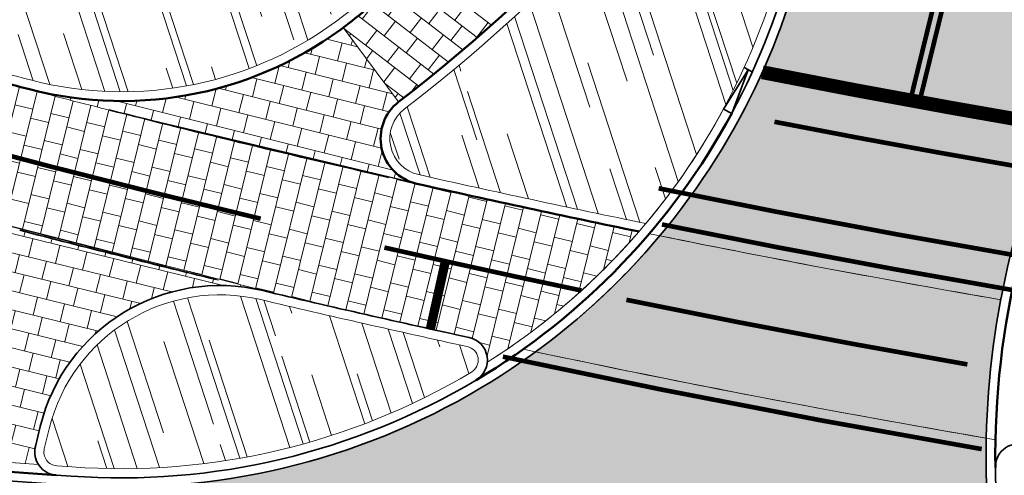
# Model space of a CAD drawing. Header units: metres. Extents: x 196674 to 197628, y 355499 to 356232.
# Tile 109 of 209: x 197041 to 197063, y 355734 to 355743. Entities that reach past the tile are written whole.
import ezdxf

# ---------------------------------------------------------------- set-up
doc = ezdxf.new("R2010")
doc.units = ezdxf.units.M
doc.linetypes.add('VW-30270_STREEP', pattern=[3, 0.3, -2.7])
doc.linetypes.add('VW-5050_STREEP', pattern=[1, 0.5, -0.5])
doc.layers.get('0').update_dxf_attribs({"lineweight": 25})
for name, color, linetype, lineweight, true_color in [('N-WE-VH-GESLOTENVERHARDING_ASFALT_FIETSPAD-A-200', 7, 'Continuous', 5, 0xe98094), ('N-WE-VH-GESLOTENVERHARDING_ASFALT_RIJBAAN-V', 7, 'Continuous', 5, 0xd6d6d6), ('N-WE-VH-GOOT-TEGEL_200x200-G', 7, 'Continuous', 35, 0x00a5a5), ('N-WE-VH-KANTOPSLUITING_OPSLUITBAND_200X250-G', 7, 'Continuous', 50, 0x0029a5), ('N-WE-VH-KANTOPSLUITING_TROTTOIRBAND_180X200-G', 6, 'Continuous', 35, 0xff00ff), ('N-WE-VH-KANTOPSLUITING_VERLAGINGSBAND_TROTTOIRBAND_180 200-G', 6, 'Continuous', 35, 0xff00ff), ('N-WE-VH-OPENVERHARDING_NATUURSTEEN_ZWARTBROEKPLEIN-A', 7, 'Continuous', 20, 0xd9795e), ('N-WE-VH-OPENVERHARDING_TEGEL_200x300_FIETSPAD_ROOD-A', 7, 'Continuous', 5, 0xe04d68), ('N-WE-VW-MARKERING_DWARS_DRIEHOEK-G', 7, 'VW-HAAIETAND50_L', 35, 0xffffff), ('N-WE-VW-MARKERING_DWARS_DRIEHOEK_30-G', 7, 'VW-HAAIETAND30_L', 35, 0xffffff), ('N-WE-VW-MARKERING_DWARS_OVERSTEEK_BLOKSTREEP-G', 7, 'VW-BLOK50', 50, 0xffffff), ('N-WE-VW-MARKERING_DWARS_OVERSTEEK_KANALISATIESTREEP50-G', 7, 'VW-5050_STREEP', 13, 0xffffff), ('N-WE-VW-MARKERING_DWARS_STOPSTREEP-G', 7, 'Continuous', 35, 0xffffff), ('N-WE-VW-MARKERING_DWARS_STOPSTREEP_020-G', 7, 'Continuous', 18, 0xffffff), ('N-WE-VW-MARKERING_LANGS_STREEP_30270_010-G', 7, 'VW-30270_STREEP', 13, 0xffffff), ('N-WE-VW-MARKERING_LANGS_STREEP_DOORGETROKKEN_010-G', 7, 'Continuous', 13, 0xffffff)]:
    doc.layers.add(name, color=color, linetype=linetype, lineweight=lineweight, true_color=true_color)
doc.layers.add('N-WE-VH-HULPLIJN-G', color=40, linetype='Continuous', lineweight=5, plot=False)
doc.layers.add('N-WE-VH-KANTOPSLUITING_ACHTERKANTBAND-G', color=50, linetype='Continuous', lineweight=18)
doc.layers.add('N-WE-VH-MATERIAALGRENS-G', color=7, linetype='Continuous', lineweight=13)
doc.linetypes.add('VW-BLOK50', pattern='A,0,-0.5,[148,NLCS.SHX,S=1,R=0,X=-0.5,Y=0],-0.5', length=1)
doc.linetypes.add('VW-HAAIETAND30_L', pattern='A,0,-0.3,[150,NLCS.SHX,S=0.6,R=0,X=-0.375,Y=-0.15],-0.3', length=0.6)
doc.linetypes.add('VW-HAAIETAND50_L', pattern='A,0,-0.5,[150,NLCS.SHX,S=1,R=0,X=-0.625,Y=-0.25],-0.5', length=1)
pattern_1 = [(288.0600000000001, (197056.2115529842, 355734.4411217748), (2.285864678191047, -2.49423789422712), [21, -2.799999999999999, 6.999999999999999, -1.4]), (288.0600000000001, (197138.0089711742, 355715.2408764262), (1.336245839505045, 1.908269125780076), [4.199999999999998, -0.4619999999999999, 8.399999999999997, -1.05]), (288.0600000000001, (197057.2309859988, 355733.5100705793), (3.148679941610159, -6.630539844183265), [11.2, -1.96, 5.599999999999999, -1.4])]

# ---------------------------------------------------------------- blocks, each defined once
blk = doc.blocks.new('Verloopband')
at = {"flags": 128}
blk.add_lwpolyline([(-0.2763672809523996, 0.9662406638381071), (0, 0), (-0.4622285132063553, 0.8923814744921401)], close=True, dxfattribs=at)

msp = doc.modelspace()

# ---------------------------------------------------------------- hatches: boundary and pattern name
at = {"layer": 'N-WE-VH-GESLOTENVERHARDING_ASFALT_FIETSPAD-A-200'}
h = msp.add_hatch(color=256, dxfattribs=at)
h.dxf.hatch_style = 1
edge = h.paths.add_edge_path()
edge.add_arc((197104.9315986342, 355983.6892297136), 250.000000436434, 258.5167419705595, 260.2353656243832, ccw=False)
edge.add_arc((197043.5147972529, 355748.4608572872), 15.20000000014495, 306.1427282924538, 320.0148294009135, ccw=False)
edge.add_arc((197104.9315986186, 355983.6892296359), 253.0000003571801, 258.0346796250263, 260.280047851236)
edge.add_arc((197080.412527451, 355733.9196014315), 18.20001152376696, 169.2605894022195, 178.7358979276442, ccw=False)
at = {"layer": 'N-WE-VH-GESLOTENVERHARDING_ASFALT_RIJBAAN-V'}
h = msp.add_hatch(color=256, dxfattribs=at)
h.dxf.hatch_style = 1
edge = h.paths.add_edge_path()
edge.add_line((197067.5528328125, 355757.8832528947), (197061.6017039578, 355759.2274201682))
edge.add_line((197061.6017039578, 355759.2274201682), (197059.900633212, 355752.2950714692))
edge.add_arc((197059.2982903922, 355751.9384440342), 0.7000000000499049, -13.786924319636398, 30.62838428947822, ccw=False)
edge.add_line((197059.978122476, 355751.7716257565), (197058.2768653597, 355744.8385175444))
edge.add_arc((197043.5147972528, 355748.4608572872), 15.20000000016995, 331.6538099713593, 346.2130756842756, ccw=False)
edge.add_arc((197043.5147972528, 355748.4608572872), 15.20000000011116, 320.01482940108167, 331.6538099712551, ccw=False)
edge.add_arc((197104.9315986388, 355983.6892297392), 250.0000004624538, 258.5167419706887, 260.2353656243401)
edge.add_arc((197080.4125274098, 355733.9196014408), 18.20001148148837, 166.2136846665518, 169.2605894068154, ccw=False)
edge.add_line((197062.7368359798, 355738.256691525), (197067.5528328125, 355757.8832528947))
h = msp.add_hatch(color=256, dxfattribs=at)
h.dxf.hatch_style = 1
edge = h.paths.add_edge_path()
edge.add_arc((197080.4125159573, 355733.9196029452), 18.19999999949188, 178.7359018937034, 191.1386750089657, ccw=False)
edge.add_arc((197104.9315986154, 355983.6892296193), 253.0000003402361, 258.0346796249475, 260.2800478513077, ccw=False)
edge.add_arc((197043.5147972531, 355748.4608572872), 15.1999999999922, 300.7990631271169, 306.1427282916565, ccw=False)
edge.add_arc((197043.5147972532, 355748.4608572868), 15.19999999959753, 265.9074863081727, 300.79906312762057, ccw=False)
edge.add_line((197042.430017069, 355733.2996155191), (197042.1054888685, 355733.3228353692))
edge.add_line((197042.1054888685, 355733.3228353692), (197041.4637220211, 355729.7121027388))
edge.add_arc((197035.0323880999, 355700.2048503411), 30.20000000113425, 56.592212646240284, 77.70424032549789, ccw=False)
edge.add_arc((197050.9996199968, 355724.4132684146), 1.199999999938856, -13.786924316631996, 56.59221264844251, ccw=False)
edge.add_line((197052.1650464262, 355724.1272942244), (197052.101543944, 355723.8685034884))
edge.add_line((197052.101543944, 355723.8685034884), (197057.7443864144, 355723.079224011))
edge.add_line((197057.7443864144, 355723.079224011), (197067.5753149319, 355721.7041457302))
edge.add_arc((197068.7637457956, 355721.537916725), 1.199999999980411, 94.06841625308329, 172.0375446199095, ccw=False)
edge.add_line((197068.678608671, 355722.7348927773), (197069.2195489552, 355728.9263881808))
edge.add_arc((197093.8786643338, 356028.1118959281), 300.2000000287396, 264.21346760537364, 265.2882847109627, ccw=False)
edge.add_arc((197063.7327536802, 355730.6354698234), 1.200000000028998, 191.1386750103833, 264.2134676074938, ccw=False)
at = {"layer": 'N-WE-VH-OPENVERHARDING_NATUURSTEEN_ZWARTBROEKPLEIN-A'}
h = msp.add_hatch(dxfattribs=at)
h.set_pattern_fill('AVH-NATUURSTEEN-SO', color=256, scale=0.7, angle=258.0600000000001, pattern_type=2)
h.set_pattern_definition(pattern_1)
edge = h.paths.add_edge_path()
edge.add_line((197051.3656007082, 355764.0488189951), (197050.628, 355763.608))
edge.add_line((197050.628, 355763.608), (197047.9288393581, 355762.6055066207))
edge.add_line((197047.9288393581, 355762.6055066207), (197048.1859490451, 355761.9010213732))
edge.add_line((197048.1859490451, 355761.9010213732), (197047.357909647, 355761.5867161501))
edge.add_line((197047.357909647, 355761.5867161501), (197047.083952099, 355762.2917076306))
edge.add_line((197047.083952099, 355762.2917076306), (197043.0971511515, 355760.7196662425))
edge.add_line((197043.0971511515, 355760.7196662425), (197034.2917805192, 355759.5862997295))
edge.add_line((197034.2917805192, 355759.5862997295), (197036.5005057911, 355750.1940145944))
edge.add_arc((197036.8438844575, 355748.7338464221), 1.500000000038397, 2.2233734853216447e-09, 103.2334436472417, ccw=False)
edge.add_arc((197036.8438844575, 355748.7338464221), 1.5, -8.836245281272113, 2.2233734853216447e-09, ccw=False)
edge.add_line((197038.3260815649, 355748.5034299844), (197044.735401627, 355747.5070627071))
edge.add_arc((197047.7354004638, 355747.5044209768), 2.999999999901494, 167.3856206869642, 179.9495466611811, ccw=False)
edge.add_arc((197054.0785033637, 355746.0848979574), 9.500000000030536, 116.2636785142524, 167.3856206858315, ccw=False)
edge.add_line((197049.8747268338, 355754.6041856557), (197054.1231615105, 355756.7005428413))
edge.add_arc((197055.0081670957, 355754.907008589), 2.000000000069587, 96.58588331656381, 116.26367851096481, ccw=False)
edge.add_line((197054.7787823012, 355756.893810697), (197051.3656007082, 355764.0488189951))
edge = h.paths.add_edge_path()
edge.add_line((197066.614875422, 355774.0696264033), (197068.9923283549, 355775.5203606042))
edge.add_arc((197100.4492518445, 355749.6949469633), 40.70000030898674, 139.2507406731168, 140.6147885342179, ccw=False)
edge.add_line((197069.6160133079, 355776.2618705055), (197067.6014116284, 355777.7975994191))
edge.add_line((197067.6014116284, 355777.7975994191), (197064.6263400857, 355774.5495186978))
edge.add_line((197064.6263400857, 355774.5495186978), (197060.9128732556, 355770.5556807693))
edge.add_line((197060.9128732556, 355770.5556807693), (197058.328610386, 355768.5006809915))
edge.add_line((197058.328610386, 355768.5006809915), (197057.156892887, 355767.671697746))
edge.add_line((197057.156892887, 355767.671697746), (197057.4750247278, 355767.2429541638))
edge.add_line((197057.4750247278, 355767.2429541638), (197056.7975112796, 355766.709209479))
edge.add_line((197056.7975112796, 355766.709209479), (197056.4515658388, 355767.1483383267))
edge.add_line((197056.4515658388, 355767.1483383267), (197054.939, 355766.026))
edge.add_line((197054.939, 355766.026), (197051.3656007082, 355764.0488189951))
edge.add_line((197051.3656007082, 355764.0488189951), (197054.7787823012, 355756.893810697))
edge.add_arc((197055.0081670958, 355754.9070085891), 1.99999999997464, -38.963401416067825, 96.58588332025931, ccw=False)
edge.add_line((197056.5632626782, 355753.6493608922), (197053.2625628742, 355749.5680083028))
edge.add_line((197053.2625628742, 355749.5680083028), (197053.9788602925, 355748.9871945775))
edge.add_arc((197026.9483516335, 355770.9050321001), 34.80000000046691, 320.9629410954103, 343.9034970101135)
edge.add_arc((197100.449251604, 355749.6949471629), 41.6999999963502, 144.2305819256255, 163.9034970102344, ccw=False)
edge = h.paths.add_edge_path()
edge.add_line((197053.9788602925, 355748.9871945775), (197053.2625628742, 355749.5680083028))
edge.add_line((197053.2625628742, 355749.5680083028), (197050.0680438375, 355745.6179494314))
edge.add_arc((197047.7354004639, 355747.5044209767), 2.999999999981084, 179.9495466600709, 321.0365985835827, ccw=False)
edge.add_line((197044.735401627, 355747.5070627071), (197038.3260815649, 355748.5034299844))
edge.add_arc((197036.8438844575, 355748.7338464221), 1.499999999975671, 273.55930185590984, 351.16375471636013, ccw=False)
edge.add_line((197036.9370068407, 355747.2367398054), (197035.988231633, 355743.5268327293))
edge.add_arc((196948.4769703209, 355401.339721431), 353.1999999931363, 75.28013884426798, 75.65459321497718, ccw=False)
edge.add_arc((196948.4769703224, 355401.3397214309), 353.1999999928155, 74.96195270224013, 75.28013884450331, ccw=False)
edge.add_arc((197104.8620088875, 355983.4270787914), 249.5287714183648, 254.9617664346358, 255.3048697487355)
edge.add_arc((197043.5413102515, 355749.6054141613), 7.799999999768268, 255.304683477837, 307.9195219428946)
edge.add_arc((197026.9483521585, 355770.9050314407), 34.79999915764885, 307.9195219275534, 308.8872738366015)
edge.add_arc((197026.9483516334, 355770.9050321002), 34.8000000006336, 308.8872738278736, 320.9629410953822)
h = msp.add_hatch(dxfattribs=at)
h.set_pattern_fill('AVH-NATUURSTEEN-SO', color=256, scale=0.7, angle=258.0600000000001, pattern_type=2)
h.set_pattern_definition(pattern_1)
edge = h.paths.add_edge_path()
edge.add_line((197057.8883898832, 355744.9338422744), (197059.5896469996, 355751.8669504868))
edge.add_arc((197059.2982903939, 355751.93844404), 0.2999999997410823, 346.213074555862, 509.6171465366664)
edge.add_arc((197026.9483594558, 355770.9050253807), 37.19998985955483, 307.59184778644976, 329.6171454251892, ccw=False)
edge.add_arc((197050.1295855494, 355740.7947283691), 0.8000000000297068, 127.5918478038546, 257.2858229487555)
edge.add_arc((197104.9979821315, 355983.997491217), 250.1153120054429, 257.2864821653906, 258.4365361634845)
edge.add_arc((197043.514797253, 355748.4608572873), 14.80000000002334, 320.0560764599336, 331.6538099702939)
edge.add_arc((197043.5147972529, 355748.4608572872), 14.80000000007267, 331.6538099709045, 346.2130756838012)
h = msp.add_hatch(dxfattribs=at)
h.set_pattern_fill('AVH-NATUURSTEEN-SO', color=256, scale=0.7, angle=258.0600000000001, pattern_type=2)
h.set_pattern_definition(pattern_1)
edge = h.paths.add_edge_path()
edge.add_arc((197087.4860450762, 355906.3780200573), 199.7999996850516, 255.53309952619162, 256.71157337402, ccw=False)
edge.add_arc((197037.7717323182, 355713.6878880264), 0.7999999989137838, 168.6257112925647, 255.53309887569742, ccw=False)
edge.add_arc((197234.2423743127, 355674.1641969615), 201.2066748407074, 168.2385192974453, 168.6257106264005, ccw=False)
edge.add_arc((197037.5538058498, 355715.116596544), 0.2999999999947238, 64.53051397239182, 168.2385192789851, ccw=False)
edge.add_arc((197031.3183658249, 355702.0257872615), 14.79999999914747, 44.669756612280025, 64.53051397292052, ccw=False)
edge.add_arc((197041.6303403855, 355712.2195687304), 0.300000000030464, -103.28842661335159, 44.66975659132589, ccw=False)
edge = h.paths.add_edge_path()
edge.add_arc((197104.9561581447, 355983.7989933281), 253.3124763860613, 256.6679398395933, 257.7023631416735, ccw=False)
edge.add_arc((197045.6602355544, 355733.6174285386), 3.799999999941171, 76.55535014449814, 166.213075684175)
edge.add_line((197041.9697185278, 355734.5230134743), (197041.8640892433, 355734.0925439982))
edge.add_arc((197042.1554458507, 355734.0210504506), 0.3000000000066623, 166.2130756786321, 265.9074863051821)
edge.add_line((197042.1340357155, 355733.7218154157), (197042.4585639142, 355733.6985955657))
edge.add_arc((197043.5147972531, 355748.4608572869), 14.79999999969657, 265.9074863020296, 300.7990631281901)
edge.add_arc((197050.939215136, 355736.0058173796), 0.2999999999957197, 300.7990631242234, 437.7025028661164)
edge = h.paths.add_edge_path()
edge.add_line((197072.6520634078, 355729.4697458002), (197072.0432655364, 355731.5543270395))
edge.add_arc((197070.3154427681, 355731.0497197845), 1.800000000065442, 16.28034066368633, 82.19803038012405)
edge.add_arc((197104.9316003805, 355983.6892404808), 253.2000113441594, 260.4591880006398, 262.1980303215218, ccw=False)
edge.add_arc((197062.9139484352, 355733.6956952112), 0.3000000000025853, 80.45918800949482, 180.7331039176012)
edge.add_arc((197080.4125159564, 355733.9196029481), 17.79999999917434, 180.7331039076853, 191.1386750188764)
edge.add_arc((197063.7327536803, 355730.6354698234), 0.8000000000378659, 191.1386750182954, 264.2134676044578)
edge.add_arc((197093.8786653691, 356028.1119068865), 299.8000110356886, 264.2134676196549, 265.8806117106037)
edge.add_arc((197072.3640929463, 355729.3856445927), 0.2999999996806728, 265.8806116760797, 376.2803403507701)
at = {"layer": 'N-WE-VH-OPENVERHARDING_TEGEL_200x300_FIETSPAD_ROOD-A'}
h = msp.add_hatch(dxfattribs=at)
h.set_pattern_fill('AVH-TEGEL_200X300_HALFST', color=256, scale=2, angle=322.3773465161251, pattern_type=2)
h.set_pattern_definition([(322.3773465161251, (0, 0), (0.2441833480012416, 0.3168193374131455), []), (52.37734651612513, (0, 0), (-0.4752290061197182, 0.3662750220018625), [0.4, -0.4]), (52.37734651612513, (0.3168193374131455, -0.2441833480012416), (-0.4752290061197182, 0.3662750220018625), [-0.4, 0.4])])
edge = h.paths.add_edge_path()
edge.add_arc((197026.9483594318, 355770.9050254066), 36.99998989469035, 307.5918477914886, 329.61714540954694, ccw=False)
edge.add_line((197049.5195531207, 355741.5871048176), (197048.3231234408, 355743.1918143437))
edge.add_arc((197026.9786366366, 355770.8831840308), 34.9628241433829, 307.6250084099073, 329.6229276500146)
edge.add_line((197057.141627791, 355753.2028832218), (197058.6944248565, 355752.2924869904))
edge.add_line((197058.6944248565, 355752.2924869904), (197058.8669578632, 355752.1913318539))
h = msp.add_hatch(dxfattribs=at)
h.set_pattern_fill('AVH-TEGEL_200X300_HALFST', color=256, scale=2, angle=165.9963342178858, pattern_type=2)
h.set_pattern_definition([(165.9963342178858, (0, 0), (-0.09679358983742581, -0.3881120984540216), []), (255.9963342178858, (0, 0), (0.5821681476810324, -0.1451903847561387), [0.4, -0.4]), (255.9963342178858, (-0.3881120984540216, 0.09679358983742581), (0.5821681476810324, -0.1451903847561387), [-0.4, 0.4])])
edge = h.paths.add_edge_path()
edge.add_line((197049.5195531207, 355741.5871048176), (197048.3220531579, 355743.193249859))
edge.add_arc((197043.5410806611, 355749.5958439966), 7.990676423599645, 255.5122378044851, 306.7495902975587, ccw=False)
edge.add_arc((197056.4349000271, 355795.7214570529), 55.88321460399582, 254.5439022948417, 256.5687366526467)
edge.add_line((197043.4544216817, 355741.3666885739), (197049.9094979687, 355739.8192482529))
edge.add_arc((197050.1295855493, 355740.794728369), 0.9999999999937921, 127.5918477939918, 257.2858229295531, ccw=False)
h = msp.add_hatch(dxfattribs=at)
h.set_pattern_fill('AVH-TEGEL_200X300_HALFST', color=256, scale=2, angle=256.2130756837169, pattern_type=2)
h.set_pattern_definition([(256.2130756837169, (0, 0), (0.3884754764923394, -0.09532473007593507), []), (346.2130756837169, (0, 0), (0.1429870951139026, 0.582713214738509), [0.4, -0.4]), (346.2130756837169, (-0.09532473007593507, -0.3884754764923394), (0.1429870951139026, 0.582713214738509), [-0.4, 0.4])])
edge = h.paths.add_edge_path()
edge.add_arc((197056.4349000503, 355795.7214571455), 55.88321469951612, 254.5439022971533, 256.5687366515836, ccw=False)
edge.add_arc((197102.2647608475, 355973.676414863), 239.6381492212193, 254.956592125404, 255.3215906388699, ccw=False)
edge.add_arc((196948.476970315, 355401.3397214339), 352.9999999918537, 74.96195270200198, 75.2801388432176)
edge.add_arc((196948.4769703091, 355401.3397214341), 352.999999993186, 75.28013884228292, 75.35483184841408)
edge.add_line((197037.726721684, 355742.8708062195), (197036.9682252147, 355739.9682757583))
edge.add_line((197036.9682252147, 355739.9682757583), (197046.5902576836, 355737.5078088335))
edge.add_arc((197104.9574692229, 355983.8048529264), 253.1184807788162, 256.6680455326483, 257.7023555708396)
edge.add_arc((197050.9392151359, 355736.0058173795), 0.500000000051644, -5.284569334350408, 77.7025028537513, ccw=False)
edge.add_arc((197043.5147972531, 355748.4608572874), 14.80000000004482, 302.3635836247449, 319.1724219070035)
edge.add_arc((197104.9315985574, 355983.6892296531), 250.0000003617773, 257.878153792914, 258.4120604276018, ccw=False)
edge.add_arc((197104.9315995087, 355983.6892339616), 250.0000047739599, 257.4190545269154, 257.8781537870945, ccw=False)
edge.add_line((197050.4769298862, 355739.6919156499), (197043.4544216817, 355741.3666885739))
h = msp.add_hatch(dxfattribs=at)
h.set_pattern_fill('AVH-TEGEL_200X300_HALFST', color=256, scale=2, angle=166.21, pattern_type=2)
h.set_pattern_definition([(166.21, (0, 0), (-0.09534558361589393, -0.3884703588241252), []), (256.21, (0, 0), (0.5827055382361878, -0.1430183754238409), [0.4, -0.4]), (256.21, (-0.3884703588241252, 0.09534558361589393), (0.5827055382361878, -0.1430183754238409), [-0.4, 0.4])])
edge = h.paths.add_edge_path()
edge.add_line((197041.7350556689, 355733.7503622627), (197038.541266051, 355733.9788765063))
edge.add_line((197038.541266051, 355733.9788765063), (197039.123294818, 355736.3508098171))
edge.add_arc((197036.2097287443, 355737.0657452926), 2.999999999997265, 346.2130756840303, 435.3548318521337)
edge.add_line((197036.9682252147, 355739.9682757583), (197046.5902576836, 355737.5078088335))
edge.add_arc((197045.6602355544, 355733.6174285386), 3.999999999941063, 76.55537207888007, 166.2130756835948)
edge.add_line((197041.7754807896, 355734.5706758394), (197041.6698515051, 355734.1402063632))
edge.add_arc((197042.1554458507, 355734.0210504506), 0.5000000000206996, 166.2130756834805, 212.7773839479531)

# ---------------------------------------------------------------- linework, layer by layer
at = {"layer": 'N-WE-VH-GOOT-TEGEL_200x200-G', "ltscale": 0.2, "flags": 128}
for points in [[(196848.7610979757, 355896.3248392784, 0.04938916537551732), (196850.6752320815, 355889.6570756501), (196887.127705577, 355797.9270999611, 0.09743566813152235), (196900.7646383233, 355776.7687458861, 0.01504904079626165), (196903.5708897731, 355774.0261279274, 0.03173044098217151), (196909.9970084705, 355768.8253698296, 0.05529073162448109), (196922.5680520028, 355761.8515156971, 0.03886721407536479), (196932.1808562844, 355758.6838201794), (196984.9044531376, 355745.7464201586), (197012.2741127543, 355739.0304095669), (197022.3374544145, 355736.5610507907, 0.007144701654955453), (197030.6975663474, 355734.6358511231, 0.02675914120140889), (197035.9996158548, 355733.7881315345, 0.008402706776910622), (197037.6801972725, 355733.6394630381), (197042.1054888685, 355733.3228353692), (197042.4300170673, 355733.2996155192, 0.1534304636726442), (197051.2976353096, 355735.4045395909, 0.1354485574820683), (197056.8922393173, 355741.2439296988, 0.06361237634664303), (197058.2768653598, 355744.8385175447), (197059.9781224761, 355751.7716257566, 0.8647318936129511), (197058.6944248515, 355752.2924869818)], [(197073.4202608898, 355773.2042790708), (197072.1269773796, 355767.9657257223, 0.0929043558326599), (197067.5528328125, 355757.8832528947), (197063.2020950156, 355740.1527548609), (197062.7368359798, 355738.256691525, 0.05469289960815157), (197062.2169453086, 355734.3211110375, 0.05417019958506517), (197062.555358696, 355730.4036486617, 0.3301124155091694), (197063.6117667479, 355729.4415845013, 0.006739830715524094), (197071.6736169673, 355728.7342483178, 0.005551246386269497), (197078.326152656, 355728.3150323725, 0.001125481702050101), (197079.6759687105, 355728.2480544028), (197161.3497737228, 355724.3796713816), (197161.7753196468, 355724.3595159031, 0.02406384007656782), (197166.6045407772, 355724.3633307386, 0.01327501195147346), (197169.2621097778, 355724.5642438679, 0.0881873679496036), (197181.8754615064, 355728.1629464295, 0.002238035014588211), (197182.1763050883, 355728.3113702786, 0.02864623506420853), (197185.899401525, 355730.4434364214), (197185.9541522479, 355730.4770284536)]]:
    msp.add_lwpolyline(points, format="xyb", dxfattribs=at)
at = {"layer": 'N-WE-VH-HULPLIJN-G', "flags": 128}
for points in [[(197067.5528328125, 355757.8832528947), (197061.6017039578, 355759.2274201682), (197059.900633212, 355752.2950714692, -0.1962615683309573), (197059.978122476, 355751.7716257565), (197058.2768653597, 355744.8385175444, -0.06361237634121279), (197056.8922393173, 355741.2439296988, -0.05082833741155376), (197055.1612011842, 355738.6934996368, 0.007499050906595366), (197062.5312917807, 355737.3110362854, -0.01329541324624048), (197062.7368359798, 355738.256691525)], [(197058.8669578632, 355752.1913318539, -0.09640045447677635), (197049.5195531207, 355741.5871048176), (197048.3231234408, 355743.1918143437, 0.09627988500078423), (197057.141627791, 355753.2028832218), (197058.6944248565, 355752.2924869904)], [(197057.8883898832, 355744.9338422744), (197059.5896469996, 355751.8669504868, 0.8647319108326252), (197059.0394908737, 355752.0901767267, -0.09640045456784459), (197049.6415596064, 355741.4286295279, 0.6351946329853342), (197049.9535154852, 355740.014344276, 0.005018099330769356), (197054.8615603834, 355738.9587014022, 0.05064789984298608), (197056.5402013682, 355741.4338488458, 0.06361237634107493)], [(197053.9788602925, 355748.9871945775), (197053.2625628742, 355749.5680083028), (197050.0680438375, 355745.6179494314, -0.7072998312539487), (197044.735401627, 355747.5070627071), (197038.3260815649, 355748.5034299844, -0.3521774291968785), (197036.9370068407, 355747.2367398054), (197035.988231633, 355743.5268327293, -0.001633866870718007), (197038.2226975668, 355742.9476025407, -0.001388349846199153), (197040.1183877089, 355742.4439439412, 0.001497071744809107), (197041.5626150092, 355742.060563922, 0.233695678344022), (197048.3348316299, 355743.4521912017, 0.004222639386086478), (197048.795450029, 355743.8173173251, 0.0527388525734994)], [(197049.5195531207, 355741.5871048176), (197048.3220531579, 355743.193249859, -0.2273658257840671), (197041.5420274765, 355741.8592623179, 0.008835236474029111), (197043.4544216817, 355741.3666885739), (197049.9094979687, 355739.8192482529, -0.6351946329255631)], [(197043.4544216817, 355741.3666885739, -0.008835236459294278), (197041.5420274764, 355741.8592623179, -0.001592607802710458), (197040.0664956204, 355742.2507931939, 0.001388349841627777), (197038.1718789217, 355742.7541665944, 0.0003259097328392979), (197037.726721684, 355742.8708062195), (197036.9682252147, 355739.9682757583), (197046.5902576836, 355737.5078088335, 0.004513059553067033), (197051.0457089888, 355736.4943448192, -0.3788016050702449), (197051.4370899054, 355735.9597661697, 0.07347418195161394), (197054.7136680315, 355738.7848408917, -0.002329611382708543), (197052.433757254, 355739.2634191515, -0.002003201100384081), (197050.4769298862, 355739.6919156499)], [(197041.7350556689, 355733.7503622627), (197038.541266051, 355733.9788765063), (197039.123294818, 355736.3508098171, 0.4098330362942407), (197036.9682252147, 355739.9682757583), (197046.5902576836, 355737.5078088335, 0.4124648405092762), (197041.7754807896, 355734.5706758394), (197041.6698515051, 355734.1402063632, 0.2060177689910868)], [(197062.5312917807, 355737.3110362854, -0.007499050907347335), (197055.1612011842, 355738.6934996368, -0.06060248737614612), (197052.4797382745, 355736.1860932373, 0.009797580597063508), (197062.2169453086, 355734.3211110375, -0.04136740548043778)], [(197062.5553586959, 355730.4036486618, -0.0541701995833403), (197062.2169453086, 355734.3211110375, -0.009797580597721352), (197052.4797382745, 355736.1860932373, -0.02332036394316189), (197051.2976353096, 355735.4045395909, -0.1534304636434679), (197042.430017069, 355733.2996155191), (197042.1054888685, 355733.3228353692), (197041.4637220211, 355729.7121027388, -0.09238005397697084), (197051.6603330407, 355725.414996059, -0.3171184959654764), (197052.1650464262, 355724.1272942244), (197052.101543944, 355723.8685034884), (197057.7443864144, 355723.079224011), (197067.5753149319, 355721.7041457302, -0.3539669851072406), (197068.678608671, 355722.7348927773), (197069.2195489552, 355728.9263881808, -0.004689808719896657), (197063.6117667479, 355729.4415845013, -0.3301124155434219)]]:
    msp.add_lwpolyline(points, format="xyb", close=True, dxfattribs=at)
for points in [[(197049.5195531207, 355741.5871048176), (197048.3220531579, 355743.193249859)], [(197036.9682252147, 355739.9682757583), (197045.6291318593, 355737.7375725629)]]:
    msp.add_lwpolyline(points, dxfattribs=at)
at = {"layer": 'N-WE-VH-KANTOPSLUITING_ACHTERKANTBAND-G', "flags": 128}
for points in [[(197059.0394908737, 355752.0901767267, -0.09640045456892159), (197049.6415596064, 355741.4286295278, 0.6351946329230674), (197049.9535154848, 355740.0143442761, 0.005018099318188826), (197054.8615603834, 355738.9587014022, 0.002439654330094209)], [(197051.4370899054, 355735.9597661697, 0.1285031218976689), (197056.5402013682, 355741.4338488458, 0.06361237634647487), (197057.8883898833, 355744.9338422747), (197059.5896469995, 355751.8669504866, 0.8647318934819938), (197059.0394908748, 355752.090176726)], [(197038.2226975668, 355742.9476025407, -0.001388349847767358), (197040.1183877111, 355742.4439439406, 0.001504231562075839), (197041.5626150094, 355742.0605639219, 0.2336956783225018), (197048.3348316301, 355743.4521912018, 0.004222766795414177), (197048.795450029, 355743.8173173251, 0.0195261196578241)], [(197036.0686904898, 355734.1830735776, 0.00826571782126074), (197037.7087441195, 355734.0384430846), (197041.7350556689, 355733.7503622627)]]:
    msp.add_lwpolyline(points, format="xyb", dxfattribs=at)
msp.add_lwpolyline([(197051.0031114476, 355736.2989338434, -0.004513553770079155), (197046.543757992, 355737.3132894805, 0.4124649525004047), (197041.9697185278, 355734.5230134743), (197041.8640892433, 355734.0925439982, 0.4646853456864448), (197042.1340357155, 355733.7218154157), (197042.4585639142, 355733.6985955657, 0.1534304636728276), (197051.0928237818, 355735.7481268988, 0.6802592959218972)], format="xyb", close=True, dxfattribs=at)
at = {"layer": 'N-WE-VH-KANTOPSLUITING_OPSLUITBAND_200X250-G', "ltscale": 0.1, "flags": 128}
for points in [[(197058.3488559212, 355751.3358936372, -0.08964782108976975), (197049.5195531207, 355741.5871048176, 0.6351946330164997), (197049.9094979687, 355739.8192482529, 0.004907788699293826), (197054.7136680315, 355738.7848408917, 0.00232961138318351)], [(197038.1718789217, 355742.7541665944, -0.001388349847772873), (197040.0664956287, 355742.2507931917, 0.00156505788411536), (197041.5420274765, 355741.8592623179, 0.2326692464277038), (197048.4577424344, 355743.2944162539, 0.004222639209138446), (197048.9210080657, 355743.6616408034)], [(197051.1952295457, 355735.5763332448, 0.1354485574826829), (197056.7162203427, 355741.3388892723, 0.1227105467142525)], [(197063.3963327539, 355740.1050924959), (197062.931073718, 355738.20902916, 0.06343779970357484), (197062.4139893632, 355733.6892978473, 0.06343779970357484)], [(197036.0205848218, 355733.987029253, 0.008402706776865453), (197037.694470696, 355733.8389530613), (197042.119762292, 355733.5223253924)]]:
    msp.add_lwpolyline(points, format="xyb", dxfattribs=at)
at = {"layer": 'N-WE-VH-KANTOPSLUITING_TROTTOIRBAND_180X200-G', "ltscale": 0.2, "flags": 128}
msp.add_lwpolyline([(197056.7162203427, 355741.3388892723, 0.06361237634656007), (197058.0826276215, 355744.8861799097), (197059.7838847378, 355751.8192881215, 0.8647318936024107), (197058.8669578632, 355752.1913318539, -0.007530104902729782), (197058.3488559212, 355751.3358936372)], format="xyb", dxfattribs=at)
for points in [[(197051.0457089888, 355736.4943448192, -0.004513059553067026), (197046.5902576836, 355737.5078088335, 0.4124648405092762), (197041.7754807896, 355734.5706758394), (197041.6698515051, 355734.1402063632, 0.4646853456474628), (197042.119762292, 355733.5223253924), (197042.4442904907, 355733.4991055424, 0.1534304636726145), (197051.1952295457, 355735.5763332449, 0.6802592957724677)], [(197072.8440437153, 355729.5258132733), (197072.2352458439, 355731.6103945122, 0.2917100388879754), (197070.6169181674, 355733.0268673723, -0.00759475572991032), (197062.9968234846, 355734.1887791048, 0.4677635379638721), (197062.4139893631, 355733.6892978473, 0.04543409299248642), (197062.7515911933, 355730.4422855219, 0.3301124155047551), (197063.6319312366, 355729.6405653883, 0.007274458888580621), (197072.3282256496, 355728.8869327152, 0.5227538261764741)]]:
    msp.add_lwpolyline(points, format="xyb", close=True, dxfattribs=at)
at = {"layer": 'N-WE-VH-KANTOPSLUITING_VERLAGINGSBAND_TROTTOIRBAND_180 200-G', "ltscale": 0.2, "flags": 128}
msp.add_lwpolyline([(197057.1616490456, 355742.2348283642), (197056.9852322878, 355742.3300025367)], dxfattribs=at)
at = {"layer": 'N-WE-VH-MATERIAALGRENS-G', "flags": 128}
for points in [[(197054.9378107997, 355738.738987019, 0.007727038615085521), (197062.5312917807, 355737.3110362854)], [(197062.4162668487, 355734.2870509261, -0.01026423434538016), (197052.2156389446, 355736.2422094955, -0.01026423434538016)]]:
    msp.add_lwpolyline(points, format="xyb", dxfattribs=at)
at = {"layer": 'N-WE-VW-MARKERING_DWARS_DRIEHOEK-G', "const_width": 0.1, "flags": 128}
msp.add_lwpolyline([(197062.8972507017, 355738.2628378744, -0.007927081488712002), (197055.1377859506, 355739.7187879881, -0.007927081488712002)], format="xyb", dxfattribs=at)
at = {"layer": 'N-WE-VW-MARKERING_DWARS_DRIEHOEK_30-G', "flags": 128}
for points in [[(197049.3106476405, 355739.9551327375, -0.006225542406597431), (197043.259089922, 355741.4156201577, -0.006830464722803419)], [(197041.3377468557, 355738.812072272, 0.004324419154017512), (197045.5828287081, 355737.7487415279, 0.003685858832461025)]]:
    msp.add_lwpolyline(points, format="xyb", dxfattribs=at)
at = {"layer": 'N-WE-VW-MARKERING_DWARS_OVERSTEEK_BLOKSTREEP-G', "const_width": 0.1, "flags": 128}
for points in [[(197062.7706412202, 355737.5236017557, -0.007700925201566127), (197055.2091780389, 355738.9388597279, 0.007927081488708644)], [(197062.1190012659, 355734.0842533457, -0.01040318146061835), (197051.7726891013, 355736.0812874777, -0.01026423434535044)]]:
    msp.add_lwpolyline(points, format="xyb", dxfattribs=at)
at = {"layer": 'N-WE-VW-MARKERING_DWARS_OVERSTEEK_KANALISATIESTREEP50-G', "const_width": 0.1, "flags": 128}
for points in [[(197057.6412472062, 355741.1566898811, 0.005564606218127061), (197063.0508520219, 355740.1642550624)], [(197061.8095992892, 355735.9136389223, -0.00745504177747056), (197054.4412924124, 355737.3094837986)]]:
    msp.add_lwpolyline(points, format="xyb", dxfattribs=at)
at = {"layer": 'N-WE-VW-MARKERING_DWARS_STOPSTREEP-G', "const_width": 0.3, "flags": 128}
msp.add_lwpolyline([(197057.3778118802, 355742.2273329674, 0.00625937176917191), (197063.4376044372, 355741.112522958)], format="xyb", dxfattribs=at)
at = {"layer": 'N-WE-VW-MARKERING_DWARS_STOPSTREEP_020-G', "const_width": 0.2, "flags": 128}
msp.add_lwpolyline([(197050.2055751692, 355736.6804806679), (197050.5297230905, 355738.1435391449)], dxfattribs=at)
at = {"layer": 'N-WE-VW-MARKERING_LANGS_STREEP_30270_010-G', "const_width": 0.1, "flags": 128}
msp.add_lwpolyline([(197046.5384052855, 355739.0619924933, -0.007036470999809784), (197039.6773050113, 355740.8021625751, 0.02372081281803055), (197007.1122552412, 355747.9146099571, 0.02372081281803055)], format="xyb", dxfattribs=at)
at = {"layer": 'N-WE-VW-MARKERING_LANGS_STREEP_DOORGETROKKEN_010-G', "const_width": 0.1, "flags": 128}
for points in [[(197062.9664422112, 355751.3613327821), (197060.5759588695, 355741.6194310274)], [(197063.1606799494, 355751.3136704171), (197060.7730506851, 355741.5833998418)]]:
    msp.add_lwpolyline(points, dxfattribs=at)
msp.add_lwpolyline([(197049.2125003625, 355738.439087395, 0.004332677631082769), (197053.4709876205, 355737.5103197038)], format="xyb", dxfattribs=at)

# ---------------------------------------------------------------- block references
at = {"layer": 'N-WE-VH-KANTOPSLUITING_VERLAGINGSBAND_TROTTOIRBAND_180 200-G', "ltscale": 0.2, "xscale": -1, "rotation": 175.2250246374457}
msp.add_blockref('Verloopband', (197057.0720608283, 355742.2787708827), dxfattribs=at)

doc.saveas('drawing.dxf')
